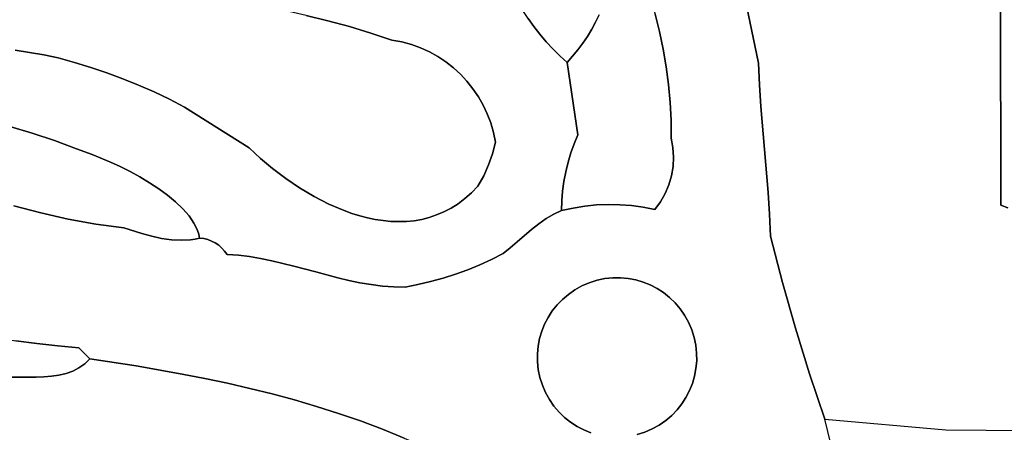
# Model space of a CAD drawing. Header units: inches. Extents: x 37.2 to 70.6, y 17.4 to 61.6.
# Tile 55 of 78: x 60.2 to 66, y 32 to 34.5. Entities that reach past the tile are written whole.
import ezdxf

# ---------------------------------------------------------------- set-up
doc = ezdxf.new("R2010")
doc.units = ezdxf.units.IN
doc.layers.add('SURFACES_FOR_SKETCHUP', color=7, linetype='Continuous')

msp = doc.modelspace()

# ---------------------------------------------------------------- linework, layer by layer
at = {"layer": 'SURFACES_FOR_SKETCHUP'}
for points, invisible_edges in [([(64.5386, 34.2059), (64.3142, 35.2824), (63.8811, 34.6973)], 10), ([(64.5386, 34.2059), (65.97, 34.7954), (64.3142, 35.2824)], 3), ([(61.8609, 34.4894), (61.989, 34.458), (62.0439, 34.9888)], 10), ([(62.1563, 34.9639), (62.0439, 34.9888), (61.989, 34.458)], 10), ([(61.989, 34.458), (62.1164, 34.4232), (62.1563, 34.9639)], 10), ([(62.2678, 34.9351), (62.1563, 34.9639), (62.1164, 34.4232)], 10), ([(62.3783, 34.9025), (62.2678, 34.9351), (62.1164, 34.4232)], 10), ([(62.1164, 34.4232), (62.243, 34.385), (62.3783, 34.9025)], 10), ([(62.4876, 34.866), (62.3783, 34.9025), (62.243, 34.385)], 10), ([(62.243, 34.385), (62.3687, 34.3434), (62.4876, 34.866)], 10), ([(62.3687, 34.3434), (62.4268, 34.3324), (62.4876, 34.866)], 10), ([(62.5955, 34.8257), (62.4876, 34.866), (62.4268, 34.3324)], 10), ([(62.4268, 34.3324), (62.4832, 34.317), (62.5955, 34.8257)], 10), ([(62.7022, 34.7816), (62.5955, 34.8257), (62.4832, 34.317)], 10), ([(64.5441, 34.0777), (65.97, 34.7954), (64.5386, 34.2059)], 3), ([(65.97, 34.7954), (64.5441, 34.0777), (65.9731, 33.3668)], 3), ([(65.9731, 33.3668), (66.4649, 34.6655), (65.97, 34.7954)], 3), ([(62.7022, 34.7816), (62.4832, 34.317), (62.5376, 34.2973)], 9), ([(62.7022, 34.7816), (62.5376, 34.2973), (62.8073, 34.7338)], 3), ([(62.5899, 34.2735), (62.8073, 34.7338), (62.5376, 34.2973)], 3), ([(62.6398, 34.2458), (62.8073, 34.7338), (62.5899, 34.2735)], 3), ([(62.8073, 34.7338), (62.6398, 34.2458), (62.9109, 34.6822)], 3), ([(62.6873, 34.2144), (62.9109, 34.6822), (62.6398, 34.2458)], 3), ([(62.9109, 34.6822), (62.6873, 34.2144), (63.0128, 34.627)], 3), ([(63.8811, 34.6973), (63.8959, 34.5979), (64.5386, 34.2059)], 10), ([(60.6844, 34.6193), (60.5523, 34.6165), (60.5861, 34.1818)], 10), ([(60.5861, 34.1818), (60.6814, 34.1496), (60.6844, 34.6193)], 10), ([(60.8163, 34.6185), (60.6844, 34.6193), (60.6814, 34.1496)], 10), ([(60.6814, 34.1496), (60.7756, 34.1146), (60.8163, 34.6185)], 10), ([(60.9481, 34.6144), (60.8163, 34.6185), (60.7756, 34.1146)], 10), ([(62.732, 34.1795), (63.0128, 34.627), (62.6873, 34.2144)], 3), ([(63.0128, 34.627), (62.732, 34.1795), (63.1429, 34.5185)], 11), ([(63.2087, 34.4232), (63.1877, 34.6456), (63.1748, 34.4702)], 3), ([(63.1877, 34.6456), (63.5741, 34.4498), (63.2, 34.6695)], 3), ([(63.2087, 34.4232), (63.5741, 34.4498), (63.1877, 34.6456)], 11), ([(63.5956, 34.4934), (63.2, 34.6695), (63.5741, 34.4498)], 3), ([(66.0129, 33.3513), (66.4649, 34.6655), (65.9731, 33.3668)], 3), ([(60.128, 34.5523), (60.139, 34.2836), (60.1837, 34.5648)], 3), ([(60.224, 34.2709), (60.1837, 34.5648), (60.139, 34.2836)], 3), ([(60.1837, 34.5648), (60.224, 34.2709), (60.2373, 34.5807)], 3), ([(60.3086, 34.2555), (60.2373, 34.5807), (60.224, 34.2709)], 3), ([(60.2373, 34.5807), (60.3086, 34.2555), (60.2882, 34.6006)], 3), ([(60.2882, 34.6006), (60.3086, 34.2555), (60.4202, 34.6103)], 3), ([(60.3927, 34.2376), (60.4202, 34.6103), (60.3086, 34.2555)], 3), ([(60.3927, 34.2376), (60.4899, 34.2111), (60.4202, 34.6103)], 10), ([(60.5523, 34.6165), (60.4202, 34.6103), (60.4899, 34.2111)], 10), ([(60.4899, 34.2111), (60.5861, 34.1818), (60.5523, 34.6165)], 10), ([(60.7756, 34.1146), (60.8688, 34.0769), (60.9481, 34.6144)], 10), ([(61.0797, 34.6068), (60.9481, 34.6144), (60.8688, 34.0769)], 10), ([(60.8688, 34.0769), (60.9608, 34.0363), (61.0797, 34.6068)], 10), ([(61.211, 34.5958), (61.0797, 34.6068), (60.9608, 34.0363)], 10), ([(60.9608, 34.0363), (61.0516, 33.9931), (61.211, 34.5958)], 10), ([(61.342, 34.5813), (61.211, 34.5958), (61.0516, 33.9931)], 10), ([(61.0516, 33.9931), (61.1411, 33.9471), (61.342, 34.5813)], 10), ([(61.4725, 34.5634), (61.342, 34.5813), (61.1411, 33.9471)], 10), ([(61.4725, 34.5634), (61.1411, 33.9471), (61.6025, 34.5422)], 3), ([(63.8959, 34.5979), (63.9258, 34.4961), (64.5386, 34.2059)], 10), ([(61.1411, 33.9471), (61.5226, 33.7052), (61.6025, 34.5422)], 10), ([(61.732, 34.5175), (61.6025, 34.5422), (61.5226, 33.7052)], 10), ([(61.732, 34.5175), (61.5226, 33.7052), (61.8609, 34.4894)], 3), ([(62.7739, 34.1412), (63.1429, 34.5185), (62.732, 34.1795)], 3), ([(63.1429, 34.5185), (62.7739, 34.1412), (63.1748, 34.4702)], 3), ([(61.8609, 34.4894), (61.5226, 33.7052), (61.989, 34.458)], 3), ([(61.5896, 33.6436), (61.989, 34.458), (61.5226, 33.7052)], 3), ([(62.1164, 34.4232), (61.989, 34.458), (61.5896, 33.6436)], 10), ([(62.8126, 34.0999), (63.1748, 34.4702), (62.7739, 34.1412)], 3), ([(63.1748, 34.4702), (62.8126, 34.0999), (63.2087, 34.4232)], 3), ([(63.5741, 34.4498), (63.2087, 34.4232), (63.5506, 34.4072)], 3), ([(63.5741, 34.4498), (63.5506, 34.4072), (63.9517, 34.3933)], 10), ([(63.5956, 34.4934), (63.5741, 34.4498), (63.9517, 34.3933)], 10), ([(63.9258, 34.4961), (63.5956, 34.4934), (63.9517, 34.3933)], 3), ([(63.9258, 34.4961), (63.9517, 34.3933), (64.5386, 34.2059)], 10), ([(61.5896, 33.6436), (61.6622, 33.5831), (62.1164, 34.4232)], 10), ([(61.6622, 33.5831), (61.7398, 33.5246), (62.1164, 34.4232)], 10), ([(62.243, 34.385), (62.1164, 34.4232), (61.7398, 33.5246)], 10), ([(63.2087, 34.4232), (62.8126, 34.0999), (63.2444, 34.3777)], 3), ([(63.2444, 34.3777), (63.5506, 34.4072), (63.2087, 34.4232)], 3), ([(63.5506, 34.4072), (63.2444, 34.3777), (63.5252, 34.3656)], 3), ([(63.5506, 34.4072), (63.5252, 34.3656), (63.9736, 34.2897)], 10), ([(63.9517, 34.3933), (63.5506, 34.4072), (63.9736, 34.2897)], 3), ([(63.9517, 34.3933), (63.9736, 34.2897), (64.5386, 34.2059)], 10), ([(61.7398, 33.5246), (61.8217, 33.4693), (62.243, 34.385)], 10), ([(61.8217, 33.4693), (61.9071, 33.4185), (62.243, 34.385)], 10), ([(62.3687, 34.3434), (62.243, 34.385), (61.9071, 33.4185)], 10), ([(61.9071, 33.4185), (61.9953, 33.3732), (62.3687, 34.3434)], 10), ([(61.9953, 33.3732), (62.0857, 33.3346), (62.3687, 34.3434)], 10), ([(62.0857, 33.3346), (62.1314, 33.3181), (62.3687, 34.3434)], 10), ([(62.4268, 34.3324), (62.3687, 34.3434), (62.1314, 33.3181)], 10), ([(62.1314, 33.3181), (62.1775, 33.3038), (62.4268, 34.3324)], 10), ([(62.4832, 34.317), (62.4268, 34.3324), (62.1775, 33.3038)], 10), ([(62.8481, 34.0556), (63.2444, 34.3777), (62.8126, 34.0999)], 3), ([(63.2444, 34.3777), (62.8481, 34.0556), (63.282, 34.3336)], 3), ([(62.8801, 34.0085), (63.282, 34.3336), (62.8481, 34.0556)], 3), ([(63.282, 34.3336), (62.8801, 34.0085), (63.3213, 34.2911)], 3), ([(63.282, 34.3336), (63.5252, 34.3656), (63.2444, 34.3777)], 3), ([(63.5252, 34.3656), (63.282, 34.3336), (63.498, 34.3252)], 3), ([(63.3213, 34.2911), (63.498, 34.3252), (63.282, 34.3336)], 3), ([(63.5252, 34.3656), (63.498, 34.3252), (63.9736, 34.2897)], 10), ([(60.139, 34.2836), (60.1061, 33.832), (60.224, 34.2709)], 3), ([(60.224, 34.2709), (60.1061, 33.832), (60.3086, 34.2555)], 3), ([(62.4832, 34.317), (62.1775, 33.3038), (62.5376, 34.2973)], 3), ([(62.2237, 33.2917), (62.5376, 34.2973), (62.1775, 33.3038)], 3), ([(62.5376, 34.2973), (62.2237, 33.2917), (62.5899, 34.2735)], 3), ([(62.2699, 33.2821), (62.5899, 34.2735), (62.2237, 33.2917)], 3), ([(62.5899, 34.2735), (62.2699, 33.2821), (62.6398, 34.2458)], 3), ([(62.9084, 33.9589), (63.3213, 34.2911), (62.8801, 34.0085)], 3), ([(63.3213, 34.2911), (62.9084, 33.9589), (63.3624, 34.2502)], 3), ([(63.4688, 34.2858), (63.498, 34.3252), (63.3213, 34.2911)], 10), ([(63.3624, 34.2502), (63.4688, 34.2858), (63.3213, 34.2911)], 3), ([(63.4379, 34.2478), (63.4688, 34.2858), (63.3624, 34.2502)], 10), ([(63.4688, 34.2858), (63.4379, 34.2478), (64.0052, 34.0804)], 10), ([(63.498, 34.3252), (63.4688, 34.2858), (63.9914, 34.1853)], 10), ([(64.0052, 34.0804), (63.9914, 34.1853), (63.4688, 34.2858)], 10), ([(63.9914, 34.1853), (63.9736, 34.2897), (63.498, 34.3252)], 10), ([(63.9736, 34.2897), (63.9914, 34.1853), (64.5386, 34.2059)], 10), ([(60.2397, 33.7927), (60.3086, 34.2555), (60.1061, 33.832)], 3), ([(60.3086, 34.2555), (60.2397, 33.7927), (60.3927, 34.2376)], 3), ([(60.4899, 34.2111), (60.3927, 34.2376), (60.2397, 33.7927)], 10), ([(60.2397, 33.7927), (60.3717, 33.7484), (60.4899, 34.2111)], 10), ([(60.5861, 34.1818), (60.4899, 34.2111), (60.3717, 33.7484)], 10), ([(62.2699, 33.2821), (62.3162, 33.275), (62.6398, 34.2458)], 10), ([(62.6873, 34.2144), (62.6398, 34.2458), (62.3162, 33.275)], 10), ([(62.3162, 33.275), (62.3624, 33.2705), (62.6873, 34.2144)], 10), ([(62.732, 34.1795), (62.6873, 34.2144), (62.3624, 33.2705)], 10), ([(62.9328, 33.9069), (63.3624, 34.2502), (62.9084, 33.9589)], 3), ([(63.3624, 34.2502), (62.9328, 33.9069), (63.4051, 34.211)], 3), ([(62.9532, 33.8528), (63.4051, 34.211), (62.9328, 33.9069)], 3), ([(63.4693, 33.7832), (63.4051, 34.211), (62.9532, 33.8528)], 10), ([(63.4051, 34.211), (63.4379, 34.2478), (63.3624, 34.2502)], 2), ([(63.4379, 34.2478), (63.4051, 34.211), (63.4693, 33.7832)], 8), ([(63.4693, 33.7832), (64.0052, 34.0804), (63.4379, 34.2478)], 11), ([(60.3717, 33.7484), (60.5022, 33.6991), (60.5861, 34.1818)], 10), ([(60.6814, 34.1496), (60.5861, 34.1818), (60.5022, 33.6991)], 10), ([(62.3624, 33.2705), (62.4084, 33.2689), (62.732, 34.1795)], 10), ([(62.7739, 34.1412), (62.732, 34.1795), (62.4084, 33.2689)], 10), ([(63.9914, 34.1853), (64.0052, 34.0804), (64.5386, 34.2059)], 10), ([(64.5441, 34.0777), (64.5386, 34.2059), (64.0052, 34.0804)], 10), ([(60.5022, 33.6991), (60.5946, 33.6668), (60.6814, 34.1496)], 10), ([(60.7756, 34.1146), (60.6814, 34.1496), (60.5946, 33.6668)], 10), ([(60.8688, 34.0769), (60.7756, 34.1146), (60.5946, 33.6668)], 10), ([(62.4084, 33.2689), (62.4542, 33.2703), (62.7739, 34.1412)], 10), ([(62.8126, 34.0999), (62.7739, 34.1412), (62.4542, 33.2703)], 10), ([(62.4542, 33.2703), (62.4995, 33.2747), (62.8126, 34.0999)], 10), ([(62.4995, 33.2747), (62.5445, 33.2825), (62.8126, 34.0999)], 10), ([(62.8481, 34.0556), (62.8126, 34.0999), (62.5445, 33.2825)], 10), ([(60.5946, 33.6668), (60.7027, 33.6217), (60.8688, 34.0769)], 10), ([(60.9608, 34.0363), (60.8688, 34.0769), (60.7027, 33.6217)], 10), ([(60.7027, 33.6217), (60.7601, 33.5949), (60.9608, 34.0363)], 10), ([(60.7601, 33.5949), (60.8184, 33.5654), (60.9608, 34.0363)], 10), ([(60.9608, 34.0363), (60.8184, 33.5654), (61.0516, 33.9931)], 3), ([(62.5445, 33.2825), (62.5889, 33.2936), (62.8481, 34.0556)], 10), ([(62.5889, 33.2936), (62.6327, 33.3083), (62.8481, 34.0556)], 10), ([(62.6757, 33.3267), (62.8481, 34.0556), (62.6327, 33.3083)], 3), ([(62.8481, 34.0556), (62.6757, 33.3267), (62.8801, 34.0085)], 3), ([(64.0052, 34.0804), (63.4693, 33.7832), (64.0149, 33.9749)], 3), ([(64.0052, 34.0804), (64.0149, 33.9749), (64.5441, 34.0777)], 10), ([(64.5526, 33.9502), (64.5441, 34.0777), (64.0149, 33.9749)], 10), ([(64.5526, 33.9502), (65.9731, 33.3668), (64.5441, 34.0777)], 3), ([(60.8766, 33.5335), (61.0516, 33.9931), (60.8184, 33.5654)], 3), ([(61.0516, 33.9931), (60.8766, 33.5335), (61.1411, 33.9471)], 3), ([(62.718, 33.3489), (62.8801, 34.0085), (62.6757, 33.3267)], 3), ([(62.7594, 33.3751), (62.8801, 34.0085), (62.718, 33.3489)], 3), ([(62.8801, 34.0085), (62.7594, 33.3751), (62.9084, 33.9589)], 3), ([(60.9337, 33.4994), (61.1411, 33.9471), (60.8766, 33.5335)], 3), ([(60.9337, 33.4994), (60.9887, 33.4634), (61.1411, 33.9471)], 10), ([(60.9887, 33.4634), (61.0405, 33.4255), (61.1411, 33.9471)], 10), ([(61.5226, 33.7052), (61.1411, 33.9471), (61.0405, 33.4255)], 10), ([(62.7998, 33.4055), (62.9084, 33.9589), (62.7594, 33.3751)], 3), ([(62.9114, 33.5405), (62.9084, 33.9589), (62.7998, 33.4055)], 11), ([(62.9084, 33.9589), (62.9114, 33.5405), (62.9328, 33.9069)], 3), ([(64.0149, 33.9749), (63.4693, 33.7832), (64.0205, 33.869)], 3), ([(64.0149, 33.9749), (64.0205, 33.869), (64.5526, 33.9502)], 10), ([(64.0205, 33.869), (64.022, 33.763), (64.5526, 33.9502)], 10), ([(64.5744, 33.6961), (64.5526, 33.9502), (64.022, 33.763)], 10), ([(64.5744, 33.6961), (65.9731, 33.3668), (64.5526, 33.9502)], 3), ([(62.9403, 33.6044), (62.9328, 33.9069), (62.9114, 33.5405)], 3), ([(62.9532, 33.8528), (62.9328, 33.9069), (62.9403, 33.6044)], 10), ([(64.0205, 33.869), (63.4693, 33.7832), (64.022, 33.763)], 3), ([(60.1061, 33.832), (60.1298, 33.3624), (60.2397, 33.7927)], 3), ([(62.9403, 33.6044), (62.9635, 33.6706), (62.9532, 33.8528)], 10), ([(62.9532, 33.8528), (62.9694, 33.7966), (63.4693, 33.7832)], 10), ([(62.9694, 33.7966), (62.9532, 33.8528), (62.9635, 33.6706)], 10), ([(60.2397, 33.7927), (60.1298, 33.3624), (60.3717, 33.7484)], 3), ([(60.2906, 33.3204), (60.3717, 33.7484), (60.1298, 33.3624)], 3), ([(60.3717, 33.7484), (60.2906, 33.3204), (60.5022, 33.6991)], 3), ([(62.9811, 33.7386), (62.9694, 33.7966), (62.9635, 33.6706)], 2), ([(63.4467, 33.7298), (63.4693, 33.7832), (62.9694, 33.7966)], 10), ([(62.9694, 33.7966), (62.9811, 33.7386), (63.4467, 33.7298)], 10), ([(63.4693, 33.7832), (63.4467, 33.7298), (63.7177, 33.3691)], 10), ([(63.7177, 33.3691), (64.0319, 33.7071), (63.4693, 33.7832)], 11), ([(64.022, 33.763), (63.4693, 33.7832), (64.0319, 33.7071)], 3), ([(64.022, 33.763), (64.0319, 33.7071), (64.5744, 33.6961)], 10), ([(60.4529, 33.2846), (60.5022, 33.6991), (60.2906, 33.3204)], 3), ([(60.5022, 33.6991), (60.4529, 33.2846), (60.5946, 33.6668)], 3), ([(61.0405, 33.4255), (61.0882, 33.3861), (61.5226, 33.7052)], 10), ([(61.0882, 33.3861), (61.1308, 33.3452), (61.5226, 33.7052)], 10), ([(61.1308, 33.3452), (61.1672, 33.3032), (61.5226, 33.7052)], 10), ([(61.5896, 33.6436), (61.5226, 33.7052), (61.1672, 33.3032)], 10), ([(62.9811, 33.7386), (62.9635, 33.6706), (63.4105, 33.62)], 10), ([(63.4271, 33.6754), (63.4467, 33.7298), (62.9811, 33.7386)], 10), ([(63.4105, 33.62), (63.4271, 33.6754), (62.9811, 33.7386)], 10), ([(63.4467, 33.7298), (63.4271, 33.6754), (63.6482, 33.3703)], 10), ([(63.6482, 33.3703), (63.7177, 33.3691), (63.4467, 33.7298)], 10), ([(64.0319, 33.7071), (63.7177, 33.3691), (64.0353, 33.651)], 3), ([(64.0319, 33.7071), (64.0353, 33.651), (64.5744, 33.6961)], 10), ([(64.5959, 33.4411), (64.5744, 33.6961), (64.0323, 33.5953)], 10), ([(64.0353, 33.651), (64.0323, 33.5953), (64.5744, 33.6961)], 10), ([(64.5959, 33.4411), (65.9731, 33.3668), (64.5744, 33.6961)], 3), ([(60.6164, 33.255), (60.5946, 33.6668), (60.4529, 33.2846)], 3), ([(60.5946, 33.6668), (60.6164, 33.255), (60.7027, 33.6217)], 3), ([(61.1672, 33.3032), (61.1966, 33.2602), (61.5896, 33.6436)], 10), ([(61.1966, 33.2602), (61.3228, 33.1426), (61.5896, 33.6436)], 11), ([(61.6622, 33.5831), (61.5896, 33.6436), (61.3228, 33.1426)], 10), ([(62.9635, 33.6706), (62.9403, 33.6044), (63.3862, 33.5072)], 10), ([(63.3862, 33.5072), (63.3968, 33.564), (62.9635, 33.6706)], 10), ([(63.3968, 33.564), (63.4105, 33.62), (62.9635, 33.6706)], 10), ([(63.4105, 33.62), (63.6482, 33.3703), (63.4271, 33.6754)], 3), ([(64.0353, 33.651), (63.7177, 33.3691), (64.0323, 33.5953)], 3), ([(60.7027, 33.6217), (60.6164, 33.255), (60.7601, 33.5949)], 3), ([(60.7601, 33.5949), (60.6164, 33.255), (60.8184, 33.5654)], 3), ([(61.3228, 33.1426), (61.343, 33.1289), (61.6622, 33.5831)], 10), ([(61.343, 33.1289), (61.4593, 33.07), (61.6622, 33.5831)], 11), ([(61.4593, 33.07), (61.5255, 33.062), (61.6622, 33.5831)], 10), ([(61.7398, 33.5246), (61.6622, 33.5831), (61.5255, 33.062)], 10), ([(63.2819, 33.2874), (62.9403, 33.6044), (62.9114, 33.5405)], 9), ([(63.2819, 33.2874), (63.3786, 33.45), (62.9403, 33.6044)], 11), ([(63.3862, 33.5072), (62.9403, 33.6044), (63.3786, 33.45)], 3), ([(63.3968, 33.564), (63.5788, 33.3675), (63.4105, 33.62)], 3), ([(63.6482, 33.3703), (63.4105, 33.62), (63.5788, 33.3675)], 3), ([(63.787, 33.3638), (64.0323, 33.5953), (63.7177, 33.3691)], 3), ([(64.0323, 33.5953), (63.787, 33.3638), (64.0229, 33.5405)], 3), ([(64.0323, 33.5953), (64.0229, 33.5405), (64.5959, 33.4411)], 10), ([(60.781, 33.2317), (60.8184, 33.5654), (60.6164, 33.255)], 3), ([(60.8184, 33.5654), (60.781, 33.2317), (60.8766, 33.5335)], 3), ([(60.8766, 33.5335), (60.781, 33.2317), (60.9337, 33.4994)], 3), ([(61.5255, 33.062), (61.5913, 33.0511), (61.7398, 33.5246)], 10), ([(61.8217, 33.4693), (61.7398, 33.5246), (61.5913, 33.0511)], 10), ([(62.8391, 33.4401), (62.9114, 33.5405), (62.7998, 33.4055)], 3), ([(62.8772, 33.4791), (62.9114, 33.5405), (62.8391, 33.4401)], 2), ([(62.8772, 33.4791), (63.1947, 33.2215), (62.9114, 33.5405)], 3), ([(63.2819, 33.2874), (62.9114, 33.5405), (63.2379, 33.256)], 3), ([(63.2379, 33.256), (62.9114, 33.5405), (63.1947, 33.2215)], 3), ([(63.3862, 33.5072), (63.5788, 33.3675), (63.3968, 33.564)], 3), ([(64.0229, 33.5405), (63.787, 33.3638), (64.0073, 33.4871)], 3), ([(64.0229, 33.5405), (64.0073, 33.4871), (64.5959, 33.4411)], 10), ([(60.9337, 33.4994), (60.781, 33.2317), (60.9887, 33.4634)], 3), ([(60.8889, 33.1979), (60.9887, 33.4634), (60.781, 33.2317)], 3), ([(60.9887, 33.4634), (60.8889, 33.1979), (61.0405, 33.4255)], 3), ([(61.5913, 33.0511), (61.6568, 33.0378), (61.8217, 33.4693)], 10), ([(61.9071, 33.4185), (61.8217, 33.4693), (61.6568, 33.0378)], 10), ([(62.8391, 33.4401), (63.1101, 33.1486), (62.8772, 33.4791)], 3), ([(63.1947, 33.2215), (62.8772, 33.4791), (63.1101, 33.1486)], 3), ([(63.3786, 33.45), (63.5096, 33.3605), (63.3862, 33.5072)], 3), ([(63.5788, 33.3675), (63.3862, 33.5072), (63.5096, 33.3605)], 3), ([(64.0073, 33.4871), (63.787, 33.3638), (63.9856, 33.4356)], 3), ([(64.0073, 33.4871), (63.9856, 33.4356), (64.6038, 33.3127)], 10), ([(64.6038, 33.3127), (64.5959, 33.4411), (64.0073, 33.4871)], 10), ([(60.9464, 33.1827), (61.0405, 33.4255), (60.8889, 33.1979)], 3), ([(61.0405, 33.4255), (60.9464, 33.1827), (61.0882, 33.3861)], 3), ([(61.6568, 33.0378), (61.7873, 33.006), (61.9071, 33.4185)], 10), ([(61.9953, 33.3732), (61.9071, 33.4185), (61.7873, 33.006)], 10), ([(62.7998, 33.4055), (62.7594, 33.3751), (62.9586, 33.0459)], 10), ([(62.7998, 33.4055), (63.0687, 33.1133), (62.8391, 33.4401)], 3), ([(63.0687, 33.1133), (62.7998, 33.4055), (63.0276, 33.0807)], 3), ([(62.9586, 33.0459), (63.0276, 33.0807), (62.7998, 33.4055)], 10), ([(63.1101, 33.1486), (62.8391, 33.4401), (63.0687, 33.1133)], 3), ([(63.3786, 33.45), (63.2819, 33.2874), (63.3741, 33.3923)], 3), ([(63.3741, 33.3923), (63.4408, 33.3495), (63.3786, 33.45)], 3), ([(63.5096, 33.3605), (63.3786, 33.45), (63.4408, 33.3495)], 3), ([(63.856, 33.3544), (63.9856, 33.4356), (63.787, 33.3638)], 3), ([(63.958, 33.3867), (63.9856, 33.4356), (63.856, 33.3544)], 10), ([(63.9856, 33.4356), (63.958, 33.3867), (64.6038, 33.3127)], 10), ([(64.6038, 33.3127), (65.9731, 33.3668), (64.5959, 33.4411)], 3), ([(60.2906, 33.3204), (60.1298, 33.3624), (60.0184, 32.583)], 10), ([(61.0049, 33.1702), (61.0882, 33.3861), (60.9464, 33.1827)], 3), ([(61.0882, 33.3861), (61.0049, 33.1702), (61.1308, 33.3452)], 3), ([(61.0049, 33.1702), (61.0634, 33.1617), (61.1308, 33.3452)], 10), ([(61.1672, 33.3032), (61.1308, 33.3452), (61.0634, 33.1617)], 10), ([(61.7873, 33.006), (61.9175, 32.971), (61.9953, 33.3732)], 10), ([(62.0857, 33.3346), (61.9953, 33.3732), (61.9175, 32.971)], 10), ([(62.718, 33.3489), (62.6757, 33.3267), (62.8884, 33.014)], 10), ([(62.7594, 33.3751), (62.718, 33.3489), (62.8884, 33.014)], 10), ([(62.8884, 33.014), (62.9586, 33.0459), (62.7594, 33.3751)], 10), ([(63.3268, 33.314), (63.3741, 33.3923), (63.2819, 33.2874)], 3), ([(63.3268, 33.314), (63.3726, 33.3344), (63.3741, 33.3923)], 8), ([(63.3741, 33.3923), (63.3726, 33.3344), (63.4408, 33.3495)], 8), ([(63.4408, 33.3495), (63.3726, 33.3344), (63.5367, 32.9075)], 10), ([(63.5096, 33.3605), (63.4408, 33.3495), (63.5828, 32.922)], 10), ([(63.5367, 32.9075), (63.5828, 32.922), (63.4408, 33.3495)], 10), ([(63.5788, 33.3675), (63.5096, 33.3605), (63.6292, 32.9316)], 10), ([(63.5828, 32.922), (63.6292, 32.9316), (63.5096, 33.3605)], 10), ([(63.6482, 33.3703), (63.5788, 33.3675), (63.6292, 32.9316)], 10), ([(63.6292, 32.9316), (63.6756, 32.9365), (63.6482, 33.3703)], 10), ([(63.7177, 33.3691), (63.6482, 33.3703), (63.6756, 32.9365)], 10), ([(63.6756, 32.9365), (63.7217, 32.9367), (63.7177, 33.3691)], 10), ([(63.787, 33.3638), (63.7177, 33.3691), (63.7217, 32.9367)], 10), ([(63.7217, 32.9367), (63.7673, 32.9324), (63.787, 33.3638)], 10), ([(63.856, 33.3544), (63.787, 33.3638), (63.7673, 32.9324)], 10), ([(63.7673, 32.9324), (63.812, 32.9238), (63.856, 33.3544)], 10), ([(63.9246, 33.3409), (63.856, 33.3544), (63.812, 32.9238)], 10), ([(63.9246, 33.3409), (63.812, 32.9238), (63.8554, 32.911)], 9), ([(63.9246, 33.3409), (63.8554, 32.911), (63.8974, 32.8941)], 9), ([(63.9246, 33.3409), (63.958, 33.3867), (63.856, 33.3544)], 2), ([(63.9246, 33.3409), (63.8974, 32.8941), (63.9376, 32.8733)], 9), ([(63.958, 33.3867), (63.9246, 33.3409), (64.6086, 33.1831)], 10), ([(63.9246, 33.3409), (63.9376, 32.8733), (63.9757, 32.8487)], 9), ([(63.9246, 33.3409), (63.9757, 32.8487), (64.0114, 32.8205)], 9), ([(64.0114, 32.8205), (64.6086, 33.1831), (63.9246, 33.3409)], 11), ([(64.6086, 33.1831), (64.6038, 33.3127), (63.958, 33.3867)], 10), ([(64.6086, 33.1831), (65.9731, 33.3668), (64.6038, 33.3127)], 3), ([(64.6086, 33.1831), (64.6797, 32.9097), (65.9731, 33.3668)], 10), ([(64.6797, 32.9097), (64.7571, 32.6381), (65.9731, 33.3668)], 10), ([(65.9731, 33.3668), (64.7571, 32.6381), (65.6475, 32.0362)], 11), ([(65.9731, 33.3668), (65.6475, 32.0362), (66.1687, 33.172)], 11), ([(66.1243, 33.2372), (66.1064, 33.2653), (65.9731, 33.3668)], 10), ([(66.1444, 33.2061), (66.1243, 33.2372), (65.9731, 33.3668)], 10), ([(65.9731, 33.3668), (66.1064, 33.2653), (66.0129, 33.3513)], 3), ([(66.1687, 33.172), (66.1444, 33.2061), (65.9731, 33.3668)], 10), ([(60.0184, 32.583), (60.1421, 32.5642), (60.2906, 33.3204)], 10), ([(60.1421, 32.5642), (60.2661, 32.5478), (60.2906, 33.3204)], 10), ([(60.4529, 33.2846), (60.2906, 33.3204), (60.2661, 32.5478)], 10), ([(60.2661, 32.5478), (60.3904, 32.534), (60.4529, 33.2846)], 10), ([(60.6164, 33.255), (60.4529, 33.2846), (60.3904, 32.534)], 10), ([(61.0634, 33.1617), (61.1211, 33.1584), (61.1672, 33.3032)], 10), ([(61.1966, 33.2602), (61.1672, 33.3032), (61.1211, 33.1584)], 10), ([(61.9175, 32.971), (62.0479, 32.9369), (62.0857, 33.3346)], 10), ([(62.1314, 33.3181), (62.0857, 33.3346), (62.0479, 32.9369)], 10), ([(62.1775, 33.3038), (62.1314, 33.3181), (62.0479, 32.9369)], 10), ([(62.0479, 32.9369), (62.1133, 32.9214), (62.1775, 33.3038)], 10), ([(62.2237, 33.2917), (62.1775, 33.3038), (62.1133, 32.9214)], 10), ([(62.1133, 32.9214), (62.1791, 32.9077), (62.2237, 33.2917)], 10), ([(62.2699, 33.2821), (62.2237, 33.2917), (62.1791, 32.9077)], 10), ([(62.1791, 32.9077), (62.2451, 32.8964), (62.2699, 33.2821)], 10), ([(62.3162, 33.275), (62.2699, 33.2821), (62.2451, 32.8964)], 10), ([(62.5445, 33.2825), (62.4995, 33.2747), (62.5969, 32.914)], 10), ([(62.5445, 33.2825), (62.6712, 32.9347), (62.5889, 33.2936)], 3), ([(62.6712, 32.9347), (62.5445, 33.2825), (62.5969, 32.914)], 3), ([(62.5889, 33.2936), (62.7446, 32.9583), (62.6327, 33.3083)], 3), ([(62.7446, 32.9583), (62.5889, 33.2936), (62.6712, 32.9347)], 3), ([(62.6757, 33.3267), (62.6327, 33.3083), (62.817, 32.9847)], 10), ([(62.7446, 32.9583), (62.817, 32.9847), (62.6327, 33.3083)], 10), ([(62.817, 32.9847), (62.8884, 33.014), (62.6757, 33.3267)], 10), ([(63.2379, 33.256), (63.4924, 32.8885), (63.2819, 33.2874)], 3), ([(63.2819, 33.2874), (63.4924, 32.8885), (63.3268, 33.314)], 3), ([(63.3268, 33.314), (63.5367, 32.9075), (63.3726, 33.3344)], 3), ([(63.5367, 32.9075), (63.3268, 33.314), (63.4924, 32.8885)], 3), ([(60.3904, 32.534), (60.515, 32.5227), (60.6164, 33.255)], 10), ([(60.781, 33.2317), (60.6164, 33.255), (60.515, 32.5227)], 10), ([(60.8889, 33.1979), (60.781, 33.2317), (60.515, 32.5227)], 10), ([(61.1211, 33.1584), (61.1769, 33.1614), (61.1966, 33.2602)], 10), ([(61.2082, 33.2384), (61.1966, 33.2602), (61.1769, 33.1614)], 10), ([(61.2082, 33.2384), (61.1769, 33.1614), (61.2177, 33.2164)], 3), ([(61.3228, 33.1426), (61.1966, 33.2602), (61.3012, 33.1539)], 3), ([(61.2082, 33.2384), (61.3012, 33.1539), (61.1966, 33.2602)], 3), ([(61.2177, 33.2164), (61.2783, 33.1627), (61.2082, 33.2384)], 3), ([(61.3012, 33.1539), (61.2082, 33.2384), (61.2783, 33.1627)], 3), ([(62.2451, 32.8964), (62.3116, 32.8878), (62.3162, 33.275)], 10), ([(62.3624, 33.2705), (62.3162, 33.275), (62.3116, 32.8878)], 10), ([(62.3116, 32.8878), (62.3786, 32.8826), (62.3624, 33.2705)], 10), ([(62.4084, 33.2689), (62.3624, 33.2705), (62.3786, 32.8826)], 10), ([(62.3786, 32.8826), (62.4461, 32.8812), (62.4084, 33.2689)], 10), ([(62.4542, 33.2703), (62.4084, 33.2689), (62.4461, 32.8812)], 10), ([(62.5219, 32.8961), (62.4542, 33.2703), (62.4461, 32.8812)], 3), ([(62.4542, 33.2703), (62.5219, 32.8961), (62.4995, 33.2747)], 3), ([(62.5969, 32.914), (62.4995, 33.2747), (62.5219, 32.8961)], 3), ([(63.1101, 33.1486), (63.4126, 32.8388), (63.1947, 33.2215)], 3), ([(63.1947, 33.2215), (63.451, 32.8655), (63.2379, 33.256)], 3), ([(63.451, 32.8655), (63.1947, 33.2215), (63.4126, 32.8388)], 3), ([(63.4924, 32.8885), (63.2379, 33.256), (63.451, 32.8655)], 3), ([(60.515, 32.5227), (60.8551, 32.4148), (60.8889, 33.1979)], 11), ([(60.9464, 33.1827), (60.8889, 33.1979), (60.8551, 32.4148)], 10), ([(61.0049, 33.1702), (60.9464, 33.1827), (60.8551, 32.4148)], 10), ([(61.0634, 33.1617), (61.0049, 33.1702), (60.8551, 32.4148)], 10), ([(60.8551, 32.4148), (61.1264, 32.3671), (61.0634, 33.1617)], 10), ([(61.1211, 33.1584), (61.0634, 33.1617), (61.1264, 32.3671)], 10), ([(61.1211, 33.1584), (61.3927, 33.0746), (61.1769, 33.1614)], 3), ([(61.1769, 33.1614), (61.2037, 33.1657), (61.2177, 33.2164)], 10), ([(61.1769, 33.1614), (61.3927, 33.0746), (61.2037, 33.1657)], 3), ([(61.225, 33.1943), (61.2177, 33.2164), (61.2037, 33.1657)], 10), ([(61.2298, 33.172), (61.225, 33.1943), (61.2037, 33.1657)], 2), ([(61.2544, 33.1688), (61.2298, 33.172), (61.2037, 33.1657)], 8), ([(61.2544, 33.1688), (61.2037, 33.1657), (61.2783, 33.1627)], 3), ([(61.3012, 33.1539), (61.2783, 33.1627), (61.2037, 33.1657)], 10), ([(61.343, 33.1289), (61.3228, 33.1426), (61.2037, 33.1657)], 10), ([(61.3781, 33.0948), (61.3615, 33.113), (61.2037, 33.1657)], 10), ([(61.3228, 33.1426), (61.3012, 33.1539), (61.2037, 33.1657)], 10), ([(61.343, 33.1289), (61.2037, 33.1657), (61.3615, 33.113)], 3), ([(61.3781, 33.0948), (61.2037, 33.1657), (61.3927, 33.0746)], 3), ([(61.225, 33.1943), (61.2544, 33.1688), (61.2177, 33.2164)], 3), ([(61.2783, 33.1627), (61.2177, 33.2164), (61.2544, 33.1688)], 3), ([(61.225, 33.1943), (61.2298, 33.172), (61.2544, 33.1688)], 8), ([(64.0444, 32.7888), (64.6086, 33.1831), (64.0114, 32.8205)], 3), ([(64.0743, 32.7537), (64.6086, 33.1831), (64.0444, 32.7888)], 3), ([(64.6086, 33.1831), (64.0743, 32.7537), (64.6797, 32.9097)], 3), ([(66.1252, 32.0327), (66.1687, 33.172), (65.6475, 32.0362)], 3), ([(61.3927, 33.0746), (61.1211, 33.1584), (61.1264, 32.3671)], 11), ([(61.3615, 33.113), (61.4593, 33.07), (61.343, 33.1289)], 3), ([(61.3781, 33.0948), (61.4593, 33.07), (61.3615, 33.113)], 3), ([(63.0276, 33.0807), (63.3458, 32.7759), (63.0687, 33.1133)], 3), ([(63.0687, 33.1133), (63.3775, 32.8089), (63.1101, 33.1486)], 3), ([(63.3775, 32.8089), (63.0687, 33.1133), (63.3458, 32.7759)], 3), ([(63.4126, 32.8388), (63.1101, 33.1486), (63.3775, 32.8089)], 3), ([(61.1264, 32.3671), (61.2608, 32.3408), (61.3927, 33.0746)], 10), ([(61.4593, 33.07), (61.3927, 33.0746), (61.2608, 32.3408)], 10), ([(61.2608, 32.3408), (61.3944, 32.3126), (61.4593, 33.07)], 10), ([(61.3781, 33.0948), (61.3927, 33.0746), (61.4593, 33.07)], 8), ([(61.5255, 33.062), (61.4593, 33.07), (61.3944, 32.3126)], 10), ([(61.5913, 33.0511), (61.5255, 33.062), (61.3944, 32.3126)], 10), ([(61.3944, 32.3126), (61.5273, 32.2822), (61.5913, 33.0511)], 10), ([(61.6568, 33.0378), (61.5913, 33.0511), (61.5273, 32.2822)], 10), ([(62.8884, 33.014), (63.2722, 32.662), (62.9586, 33.0459)], 3), ([(62.9586, 33.0459), (63.293, 32.7022), (63.0276, 33.0807)], 3), ([(63.293, 32.7022), (62.9586, 33.0459), (63.2722, 32.662)], 3), ([(63.3176, 32.7403), (63.0276, 33.0807), (63.293, 32.7022)], 3), ([(63.3458, 32.7759), (63.0276, 33.0807), (63.3176, 32.7403)], 3), ([(61.7873, 33.006), (61.6568, 33.0378), (61.5273, 32.2822)], 10), ([(61.5273, 32.2822), (61.6595, 32.2494), (61.7873, 33.006)], 10), ([(61.9175, 32.971), (61.7873, 33.006), (61.6595, 32.2494)], 10), ([(62.817, 32.9847), (63.2553, 32.62), (62.8884, 33.014)], 3), ([(63.2722, 32.662), (62.8884, 33.014), (63.2553, 32.62)], 3), ([(61.6595, 32.2494), (61.7911, 32.214), (61.9175, 32.971)], 10), ([(62.0479, 32.9369), (61.9175, 32.971), (61.7911, 32.214)], 10), ([(61.7911, 32.214), (61.9221, 32.1756), (62.0479, 32.9369)], 10), ([(62.1133, 32.9214), (62.0479, 32.9369), (61.9221, 32.1756)], 10), ([(62.5969, 32.914), (63.2296, 32.4863), (62.6712, 32.9347)], 3), ([(62.6712, 32.9347), (63.2339, 32.5318), (62.7446, 32.9583)], 3), ([(63.2339, 32.5318), (62.6712, 32.9347), (63.2296, 32.4863)], 3), ([(62.7446, 32.9583), (63.2425, 32.5765), (62.817, 32.9847)], 3), ([(63.2425, 32.5765), (62.7446, 32.9583), (63.2339, 32.5318)], 3), ([(63.2553, 32.62), (62.817, 32.9847), (63.2425, 32.5765)], 3), ([(63.812, 32.9238), (63.7673, 32.9324), (63.5828, 32.922)], 10), ([(63.5828, 32.922), (63.7673, 32.9324), (63.6292, 32.9316)], 3), ([(63.7217, 32.9367), (63.6292, 32.9316), (63.7673, 32.9324)], 3), ([(63.7217, 32.9367), (63.6756, 32.9365), (63.6292, 32.9316)], 8), ([(62.1791, 32.9077), (62.1133, 32.9214), (61.9221, 32.1756)], 10), ([(61.9221, 32.1756), (62.0524, 32.1341), (62.1791, 32.9077)], 10), ([(62.2451, 32.8964), (62.1791, 32.9077), (62.0524, 32.1341)], 10), ([(62.3116, 32.8878), (62.2451, 32.8964), (62.0524, 32.1341)], 10), ([(62.0524, 32.1341), (62.1823, 32.0893), (62.3116, 32.8878)], 10), ([(62.3786, 32.8826), (62.3116, 32.8878), (62.1823, 32.0893)], 10), ([(62.1823, 32.0893), (62.3116, 32.0408), (62.3786, 32.8826)], 10), ([(62.4461, 32.8812), (62.3786, 32.8826), (62.3116, 32.0408)], 10), ([(62.3116, 32.0408), (62.4405, 31.9884), (62.4461, 32.8812)], 10), ([(62.4405, 31.9884), (62.569, 31.9319), (62.5969, 32.914)], 10), ([(62.5969, 32.914), (62.5219, 32.8961), (62.4405, 31.9884)], 10), ([(62.5219, 32.8961), (62.4461, 32.8812), (62.4405, 31.9884)], 10), ([(63.2298, 32.4401), (62.5969, 32.914), (62.569, 31.9319)], 11), ([(63.2296, 32.4863), (62.5969, 32.914), (63.2298, 32.4401)], 3), ([(63.5367, 32.9075), (63.2722, 32.662), (63.2588, 32.3013)], 11), ([(64.143, 32.6296), (63.5367, 32.9075), (63.2588, 32.3013)], 11), ([(63.2722, 32.662), (63.5367, 32.9075), (63.293, 32.7022)], 3), ([(63.5367, 32.9075), (63.4924, 32.8885), (63.293, 32.7022)], 10), ([(63.293, 32.7022), (63.4924, 32.8885), (63.3176, 32.7403)], 3), ([(63.3176, 32.7403), (63.4924, 32.8885), (63.3458, 32.7759)], 3), ([(63.4924, 32.8885), (63.451, 32.8655), (63.3458, 32.7759)], 10), ([(63.5828, 32.922), (63.5367, 32.9075), (63.8554, 32.911)], 10), ([(63.8974, 32.8941), (63.8554, 32.911), (63.5367, 32.9075)], 10), ([(64.143, 32.6296), (63.8974, 32.8941), (63.5367, 32.9075)], 11), ([(63.8554, 32.911), (63.812, 32.9238), (63.5828, 32.922)], 10), ([(63.8974, 32.8941), (64.143, 32.6296), (63.9376, 32.8733)], 3), ([(64.143, 32.6296), (64.1239, 32.6739), (63.9376, 32.8733)], 10), ([(63.9376, 32.8733), (64.1239, 32.6739), (63.9757, 32.8487)], 3), ([(64.1009, 32.7153), (64.6797, 32.9097), (64.0743, 32.7537)], 3), ([(64.1009, 32.7153), (64.1239, 32.6739), (64.6797, 32.9097)], 10), ([(64.1239, 32.6739), (64.143, 32.6296), (64.6797, 32.9097)], 10), ([(64.143, 32.6296), (64.1575, 32.5835), (64.6797, 32.9097)], 10), ([(64.7571, 32.6381), (64.6797, 32.9097), (64.1575, 32.5835)], 10), ([(63.3775, 32.8089), (63.3458, 32.7759), (63.451, 32.8655)], 10), ([(63.451, 32.8655), (63.4126, 32.8388), (63.3775, 32.8089)], 8), ([(63.9757, 32.8487), (64.1239, 32.6739), (64.0114, 32.8205)], 3), ([(64.0444, 32.7888), (64.0114, 32.8205), (64.1009, 32.7153)], 10), ([(64.1239, 32.6739), (64.1009, 32.7153), (64.0114, 32.8205)], 10), ([(64.1009, 32.7153), (64.0743, 32.7537), (64.0444, 32.7888)], 8), ([(63.2722, 32.662), (63.2553, 32.62), (63.2588, 32.3013)], 10), ([(64.1575, 32.5835), (64.1671, 32.5371), (64.7571, 32.6381)], 10), ([(64.1671, 32.5371), (64.1719, 32.4907), (64.7571, 32.6381)], 10), ([(64.1719, 32.4907), (64.1721, 32.4446), (64.7571, 32.6381)], 10), ([(64.8409, 32.3684), (64.7571, 32.6381), (64.1721, 32.4446)], 10), ([(64.8409, 32.3684), (65.6475, 32.0362), (64.7571, 32.6381)], 3), ([(63.2553, 32.62), (63.2425, 32.5765), (63.2443, 32.3473)], 10), ([(63.2443, 32.3473), (63.2588, 32.3013), (63.2553, 32.62)], 10), ([(64.143, 32.6296), (63.2588, 32.3013), (64.1296, 32.2689)], 11), ([(64.1296, 32.2689), (64.1465, 32.3109), (64.143, 32.6296)], 10), ([(64.1575, 32.5835), (64.143, 32.6296), (64.1465, 32.3109)], 10), ([(64.1465, 32.3109), (64.1593, 32.3544), (64.1575, 32.5835)], 10), ([(64.1593, 32.3544), (64.1679, 32.399), (64.1575, 32.5835)], 10), ([(64.1575, 32.5835), (64.1679, 32.399), (64.1671, 32.5371)], 3), ([(60.0733, 32.3492), (60.2619, 32.3486), (60.1421, 32.5642)], 10), ([(60.1421, 32.5642), (60.2619, 32.3486), (60.2661, 32.5478)], 3), ([(60.3082, 32.3501), (60.2661, 32.5478), (60.2619, 32.3486)], 3), ([(60.2661, 32.5478), (60.3082, 32.3501), (60.3904, 32.534)], 3), ([(60.3535, 32.3538), (60.3904, 32.534), (60.3082, 32.3501)], 3), ([(60.3973, 32.3602), (60.3904, 32.534), (60.3535, 32.3538)], 3), ([(60.4393, 32.37), (60.479, 32.384), (60.3904, 32.534)], 10), ([(60.515, 32.5227), (60.3904, 32.534), (60.479, 32.384)], 10), ([(60.3973, 32.3602), (60.4393, 32.37), (60.3904, 32.534)], 10), ([(60.479, 32.384), (60.516, 32.4029), (60.515, 32.5227)], 10), ([(60.515, 32.5227), (60.5804, 32.4578), (60.8551, 32.4148)], 8), ([(60.5804, 32.4578), (60.515, 32.5227), (60.5499, 32.4272)], 2), ([(60.516, 32.4029), (60.5499, 32.4272), (60.515, 32.5227)], 10), ([(63.2296, 32.4863), (63.2347, 32.3937), (63.2339, 32.5318)], 3), ([(63.2425, 32.5765), (63.2339, 32.5318), (63.2443, 32.3473)], 10), ([(63.2443, 32.3473), (63.2339, 32.5318), (63.2347, 32.3937)], 3), ([(64.1721, 32.4446), (64.1671, 32.5371), (64.1679, 32.399)], 3), ([(64.1721, 32.4446), (64.1719, 32.4907), (64.1671, 32.5371)], 8), ([(63.2296, 32.4863), (63.2298, 32.4401), (63.2347, 32.3937)], 8), ([(60.5499, 32.4272), (60.516, 32.4029), (60.8551, 32.4148)], 10), ([(60.8551, 32.4148), (60.516, 32.4029), (60.7846, 31.7732)], 11), ([(60.5804, 32.4578), (60.5499, 32.4272), (60.8551, 32.4148)], 2), ([(60.7846, 31.7732), (60.8865, 31.7808), (60.8551, 32.4148)], 10), ([(61.1264, 32.3671), (60.8551, 32.4148), (60.9885, 31.7849)], 10), ([(60.8865, 31.7808), (60.9885, 31.7849), (60.8551, 32.4148)], 10), ([(63.2298, 32.4401), (62.569, 31.9319), (63.2347, 32.3937)], 3), ([(64.1721, 32.4446), (64.1679, 32.399), (64.8409, 32.3684)], 10), ([(60.2619, 32.3486), (60.0733, 32.3492), (60.161, 31.6928)], 10), ([(60.161, 31.6928), (60.3002, 31.7166), (60.2619, 32.3486)], 10), ([(60.3082, 32.3501), (60.2619, 32.3486), (60.3002, 31.7166)], 10), ([(60.3002, 31.7166), (60.4403, 31.7347), (60.3082, 32.3501)], 10), ([(60.3535, 32.3538), (60.3082, 32.3501), (60.4403, 31.7347)], 10), ([(60.3535, 32.3538), (60.4403, 31.7347), (60.3973, 32.3602)], 3), ([(60.3973, 32.3602), (60.5813, 31.747), (60.4393, 32.37)], 3), ([(60.5813, 31.747), (60.3973, 32.3602), (60.4403, 31.7347)], 3), ([(60.4393, 32.37), (60.5813, 31.747), (60.479, 32.384)], 3), ([(60.479, 32.384), (60.6829, 31.7619), (60.516, 32.4029)], 3), ([(60.6829, 31.7619), (60.479, 32.384), (60.5813, 31.747)], 3), ([(60.7846, 31.7732), (60.516, 32.4029), (60.6829, 31.7619)], 3), ([(61.1264, 32.3671), (60.9885, 31.7849), (61.0904, 31.7854)], 9), ([(61.1264, 32.3671), (61.0904, 31.7854), (61.2608, 32.3408)], 3), ([(62.697, 31.8711), (63.2347, 32.3937), (62.569, 31.9319)], 3), ([(63.2347, 32.3937), (62.697, 31.8711), (63.2443, 32.3473)], 3), ([(63.2443, 32.3473), (62.697, 31.8711), (63.2588, 32.3013)], 3), ([(64.9311, 32.1006), (64.8409, 32.3684), (64.1296, 32.2689)], 10), ([(64.1465, 32.3109), (64.1296, 32.2689), (64.8409, 32.3684)], 10), ([(64.1593, 32.3544), (64.1465, 32.3109), (64.8409, 32.3684)], 10), ([(64.1679, 32.399), (64.1593, 32.3544), (64.8409, 32.3684)], 10), ([(64.9311, 32.1006), (65.6475, 32.0362), (64.8409, 32.3684)], 2), ([(61.1922, 31.7824), (61.2608, 32.3408), (61.0904, 31.7854)], 3), ([(61.2938, 31.7758), (61.2608, 32.3408), (61.1922, 31.7824)], 3), ([(61.2608, 32.3408), (61.2938, 31.7758), (61.3944, 32.3126)], 3), ([(61.395, 31.7657), (61.3944, 32.3126), (61.2938, 31.7758)], 3), ([(61.3944, 32.3126), (61.395, 31.7657), (61.5273, 32.2822)], 3), ([(62.8047, 31.8098), (63.2588, 32.3013), (62.697, 31.8711)], 3), ([(63.2588, 32.3013), (62.8047, 31.8098), (63.2778, 32.2569)], 3), ([(63.2588, 32.3013), (63.2778, 32.2569), (63.4641, 32.0575)], 10), ([(63.5043, 32.0367), (63.2588, 32.3013), (63.4641, 32.0575)], 3), ([(63.2588, 32.3013), (63.5043, 32.0367), (64.1296, 32.2689)], 11), ([(61.4959, 31.752), (61.5273, 32.2822), (61.395, 31.7657)], 3), ([(61.5273, 32.2822), (61.4959, 31.752), (61.6595, 32.2494)], 3), ([(61.5962, 31.7349), (61.6595, 32.2494), (61.4959, 31.752)], 3), ([(61.6595, 32.2494), (61.5962, 31.7349), (61.7911, 32.214)], 3), ([(63.2778, 32.2569), (62.8047, 31.8098), (63.3008, 32.2155)], 3), ([(63.4261, 32.0821), (63.2778, 32.2569), (63.3904, 32.1104)], 3), ([(63.4641, 32.0575), (63.2778, 32.2569), (63.4261, 32.0821)], 3), ([(63.2778, 32.2569), (63.3008, 32.2155), (63.3904, 32.1104)], 10), ([(63.865, 32.0233), (64.1296, 32.2689), (63.5043, 32.0367)], 11), ([(64.1296, 32.2689), (63.865, 32.0233), (64.1088, 32.2287)], 3), ([(64.1296, 32.2689), (64.1088, 32.2287), (64.9311, 32.1006)], 10), ([(65.5804, 29.763), (68.3253, 30.0622), (70.2847, 32.2305)], 3), ([(61.6959, 31.7142), (61.7911, 32.214), (61.5962, 31.7349)], 3), ([(61.7911, 32.214), (61.6959, 31.7142), (61.9221, 32.1756)], 3), ([(61.7949, 31.69), (61.9221, 32.1756), (61.6959, 31.7142)], 3), ([(61.9221, 32.1756), (61.7949, 31.69), (62.0524, 32.1341)], 3), ([(62.9106, 31.7456), (63.3008, 32.2155), (62.8047, 31.8098)], 3), ([(63.3008, 32.2155), (62.9106, 31.7456), (63.3275, 32.1772)], 3), ([(63.3275, 32.1772), (62.9106, 31.7456), (63.3574, 32.1421)], 3), ([(63.3574, 32.1421), (63.3904, 32.1104), (63.3008, 32.2155)], 10), ([(63.3008, 32.2155), (63.3275, 32.1772), (63.3574, 32.1421)], 8), ([(63.865, 32.0233), (63.9094, 32.0424), (64.1088, 32.2287)], 10), ([(64.1088, 32.2287), (63.9094, 32.0424), (64.0842, 32.1906)], 3), ([(64.0842, 32.1906), (63.9094, 32.0424), (64.056, 32.1549)], 3), ([(64.0842, 32.1906), (64.056, 32.1549), (64.9311, 32.1006)], 10), ([(64.1088, 32.2287), (64.0842, 32.1906), (64.9311, 32.1006)], 10), ([(61.8932, 31.6624), (62.0524, 32.1341), (61.7949, 31.69)], 3), ([(61.9905, 31.6313), (62.0524, 32.1341), (61.8932, 31.6624)], 3), ([(62.0524, 32.1341), (61.9905, 31.6313), (62.1823, 32.0893)], 3), ([(63.0147, 31.6786), (63.3574, 32.1421), (62.9106, 31.7456)], 3), ([(63.3574, 32.1421), (63.0147, 31.6786), (63.3904, 32.1104)], 3), ([(63.9094, 32.0424), (63.9508, 32.0654), (64.056, 32.1549)], 10), ([(64.0242, 32.122), (64.056, 32.1549), (63.9508, 32.0654)], 10), ([(63.9508, 32.0654), (63.9891, 32.092), (64.0242, 32.122)], 8), ([(64.0242, 32.122), (63.9891, 32.092), (65.0265, 31.7093)], 10), ([(64.056, 32.1549), (64.0242, 32.122), (65.0265, 31.7093)], 10), ([(65.0265, 31.7093), (64.9311, 32.1006), (64.056, 32.1549)], 10), ([(62.0869, 31.5967), (62.1823, 32.0893), (61.9905, 31.6313)], 3), ([(62.1823, 32.0893), (62.0869, 31.5967), (62.3116, 32.0408)], 3), ([(63.1168, 31.6086), (63.3904, 32.1104), (63.0147, 31.6786)], 3), ([(63.3904, 32.1104), (63.1168, 31.6086), (63.4261, 32.0821)], 3), ([(63.4261, 32.0821), (63.1168, 31.6086), (63.4641, 32.0575)], 3), ([(63.217, 31.5359), (63.4641, 32.0575), (63.1168, 31.6086)], 3), ([(63.4641, 32.0575), (63.217, 31.5359), (63.5043, 32.0367)], 3), ([(63.9094, 32.0424), (63.7487, 31.0334), (63.9508, 32.0654)], 3), ([(63.9508, 32.0654), (63.7487, 31.0334), (65.0265, 31.7093)], 11), ([(63.9891, 32.092), (63.9508, 32.0654), (65.0265, 31.7093)], 10), ([(62.1822, 31.5586), (62.3116, 32.0408), (62.0869, 31.5967)], 3), ([(62.3116, 32.0408), (62.1822, 31.5586), (62.4405, 31.9884)], 3), ([(63.5043, 32.0367), (63.217, 31.5359), (63.5463, 32.0199)], 3), ([(63.5043, 32.0367), (63.5463, 32.0199), (63.865, 32.0233)], 10), ([(63.819, 32.0088), (63.865, 32.0233), (63.5463, 32.0199)], 10), ([(63.865, 32.0233), (63.6294, 31.1694), (63.9094, 32.0424)], 3), ([(63.7487, 31.0334), (63.9094, 32.0424), (63.6294, 31.1694)], 3), ([(63.819, 32.0088), (63.6294, 31.1694), (63.865, 32.0233)], 3)]:
    msp.add_3dface(points, dxfattribs=dict(at, invisible_edges=invisible_edges))

doc.saveas('drawing.dxf')
